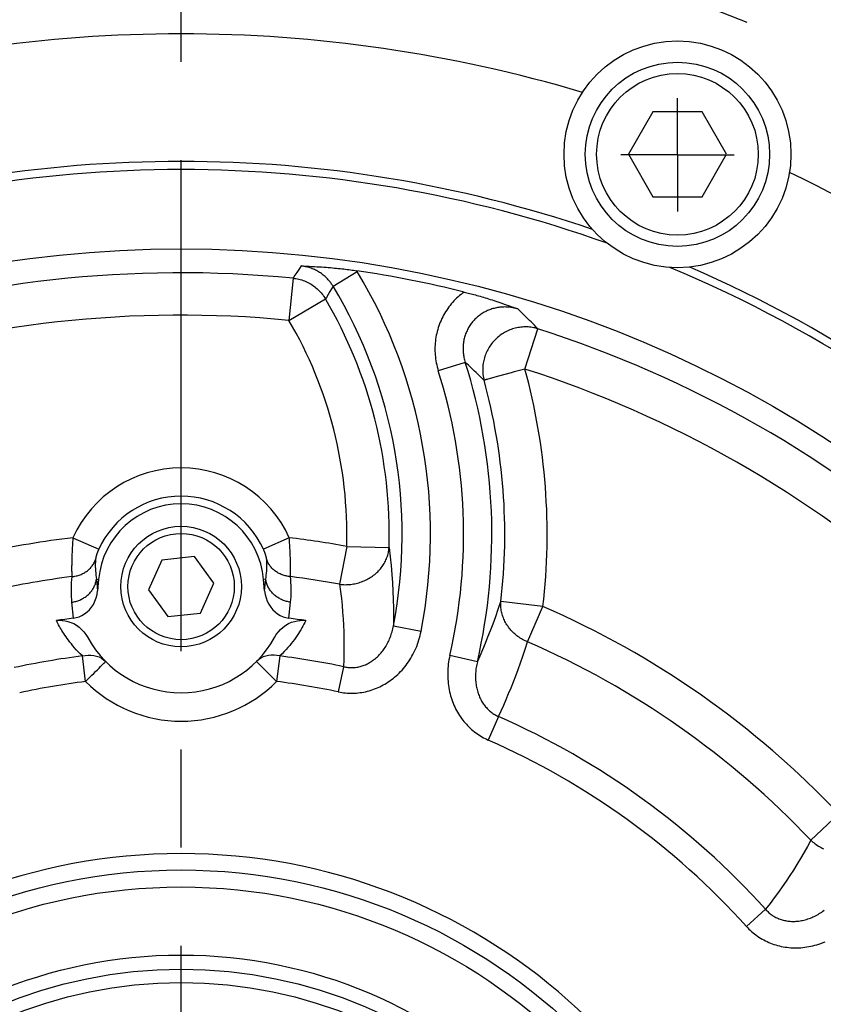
# Model space of a CAD drawing. Header units: millimetres. Extents: x 0 to 420, y 0 to 297.
# Tile 59 of 74: x 328 to 342, y 189 to 206. Entities that reach past the tile are written whole.
import ezdxf

# ---------------------------------------------------------------- set-up
doc = ezdxf.new("R2010")
doc.units = ezdxf.units.MM
doc.header["$LTSCALE"] = 23.1
doc.linetypes.add('CENTER', pattern=[0.6, 0.375, -0.075, 0.075, -0.075])
doc.layers.get('0').update_dxf_attribs({"linetype": 'CONTINUOUS'})
for name, color, linetype in [('AXIS', 7, 'CONTINUOUS'), ('COMPONENTS', 7, 'CONTINUOUS'), ('DIMENSION', 7, 'CONTINUOUS')]:
    doc.layers.add(name, color=color, linetype=linetype)
doc.styles.get("Standard").update_dxf_attribs({"font": 'arial.ttf'})
doc.styles.add('TEXTSTYLE_4', font='gdt')
doc.dimstyles.new('DIMSTYLE_1', dxfattribs={"dimtxt": 3, "dimasz": 3, "dimexe": 0.18, "dimexo": 0.0625, "dimgap": 0.09, "dimtad": 1, "dimlfac": 4, "dimdsep": 46, "dimtxsty": 'STANDARD', "dimblk": '_FILLED', "dimblk1": '_FILLED', "dimblk2": '_FILLED', "dimcen": 0.09, "dimadec": 0, "dimazin": 0, "dimtp": 0.5, "dimtm": 0.5, "dimtfac": 1, "dimtofl": 0, "dimtmove": 0, "dimatfit": 3, "dimldrblk": '_FILLED', "dimfxl": 1, "dimtolj": 1, "dimarcsym": 0})
doc.dimstyles.new('DIMSTYLE_5', dxfattribs={"dimtxt": 3, "dimasz": 3, "dimexe": 0.18, "dimexo": 0.0625, "dimgap": 0.09, "dimtad": 1, "dimtih": 1, "dimtoh": 1, "dimdec": 3, "dimlfac": 4, "dimdsep": 46, "dimtxsty": 'STANDARD', "dimblk": '_FILLED', "dimblk1": '_FILLED', "dimblk2": '_FILLED', "dimcen": 0.09, "dimadec": 0, "dimazin": 0, "dimtp": 0.2, "dimtm": 0.2, "dimtfac": 1, "dimtdec": 3, "dimtofl": 0, "dimtmove": 0, "dimatfit": 3, "dimldrblk": '_FILLED', "dimfxl": 1, "dimtolj": 1, "dimarcsym": 0})

# ---------------------------------------------------------------- blocks, each defined once
blk = doc.blocks.new('_FILLED')
at = {"color": 0, "linetype": 'BYBLOCK'}
blk.add_solid([(0, 0), (-1, 0.2), (-1, -0.2)], dxfattribs=at)
blk = doc.blocks.new('*D3')
at = {"layer": 'DIMENSION', "color": 2, "linetype": 'CONTINUOUS'}
for p, q in [((291.597, 197.648), (274.604, 197.648)), ((293.597, 197.648), (291.597, 197.648)), ((306.423, 192.001), (293.597, 197.648))]:
    blk.add_line(p, q, dxfattribs=at)
at = {"layer": 'DIMENSION', "color": 2, "linetype": 'CONTINUOUS', "xscale": 3, "yscale": 3, "zscale": 3, "rotation": 336.2388858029}
blk.add_blockref('_FILLED', (306.423, 192.001), dxfattribs=at)
at = {"layer": 'DIMENSION', "color": 2, "linetype": 'CONTINUOUS', "insert": (288.597, 201.398), "char_height": 3, "width": 10.99257, "attachment_point": 3, "line_spacing_factor": 0.9, "style": 'TEXTSTYLE_4'}
blk.add_mtext('{\\Fgdt;n}\\Farial.ttf;215', dxfattribs=at)
blk = doc.blocks.new('*D14')
at = {"layer": 'DIMENSION', "color": 2, "linetype": 'CONTINUOUS'}
for p, q in [((339.444, 235.871), (385.77, 235.871)), ((383.77, 235.871), (383.77, 193.022)), ((383.77, 150.172), (383.77, 193.022)), ((366.52, 150.172), (385.77, 150.172))]:
    blk.add_line(p, q, dxfattribs=at)
at = {"layer": 'DIMENSION', "color": 2, "linetype": 'CONTINUOUS', "xscale": 3, "yscale": 3, "zscale": 3}
for p, rotation in [((383.77, 235.871), 90), ((383.77, 150.172), 270)]:
    blk.add_blockref('_FILLED', p, dxfattribs=dict(at, rotation=rotation))
at = {"layer": 'DIMENSION', "color": 2, "linetype": 'CONTINUOUS', "insert": (380.02, 193.022), "char_height": 3, "width": 13.27138, "attachment_point": 2, "rotation": 90, "line_spacing_factor": 0.9}
blk.add_mtext('(342.8)', dxfattribs=at)

msp = doc.modelspace()

# ---------------------------------------------------------------- linework, layer by layer
at = {"layer": 'AXIS', "color": 2, "linetype": 'CENTER'}
for p, q in [((331.02018, 181.17239), (331.02018, 211.00127)), ((339.77018, 203.78876), (339.77018, 204.78878)), ((339.77018, 203.78876), (338.77015, 203.78876)), ((339.77018, 203.78876), (339.77018, 202.78873)), ((339.77018, 203.78876), (340.7702, 203.78876))]:
    msp.add_line(p, q, dxfattribs=at)
msp.add_circle((331.02018, 181.17239), 26.875, dxfattribs=at)
at = {"layer": 'COMPONENTS', "color": 7, "linetype": 'CONTINUOUS'}
for p, q in [((339.33716, 204.54739), (338.90415, 203.79739)), ((340.20319, 204.54739), (339.33716, 204.54739)), ((340.6362, 203.79739), (340.20319, 204.54739)), ((338.90415, 203.79739), (339.33716, 203.04739)), ((340.20319, 203.04739), (340.6362, 203.79739)), ((339.33716, 203.04739), (340.20319, 203.04739)), ((330.68082, 196.63948), (330.44599, 196.11204)), ((331.25501, 196.69983), (330.68082, 196.63948)), ((331.59436, 196.23274), (331.25501, 196.69983)), ((329.56636, 196.29958), (329.54869, 196.09761)), ((332.49167, 196.09761), (332.474, 196.29958)), ((330.44599, 196.11204), (330.78535, 195.64495)), ((331.35954, 195.7053), (331.59436, 196.23274)), ((330.78535, 195.64495), (331.35954, 195.7053))]:
    msp.add_line(p, q, dxfattribs=at)
at = {"layer": 'COMPONENTS', "color": 9, "linetype": 'CONTINUOUS'}
for p, q in [((333.02739, 201.66375), (332.99342, 201.61233)), ((333.05968, 201.71274), (333.02739, 201.66375)), ((333.10557, 201.78257), (333.05968, 201.71274)), ((333.13507, 201.82762), (333.10557, 201.78257)), ((333.69841, 201.47081), (334.1247, 201.72844)), ((334.1247, 201.72844), (334.11512, 201.74403)), ((332.99342, 201.61233), (332.92163, 200.86864)), ((333.69841, 201.47081), (333.64277, 201.37526)), ((332.92163, 200.86864), (333.56686, 201.24534)), ((337.08074, 200.00925), (337.30957, 200.72049)), ((336.02882, 200.1278), (335.55399, 199.97733)), ((336.83694, 199.94237), (336.61616, 199.8818)), ((336.89366, 199.95793), (336.83694, 199.94237)), ((337.08074, 200.00925), (336.89366, 199.95793)), ((336.4262, 199.82969), (336.41664, 199.82709)), ((336.61616, 199.8818), (336.4262, 199.82969)), ((329.11359, 197.03468), (329.56743, 196.82942)), ((332.92677, 197.03468), (332.47293, 196.82942)), ((333.93949, 196.87987), (333.81529, 196.21158)), ((333.93949, 196.87987), (334.68633, 196.85839)), ((329.5278, 196.30296), (329.54869, 196.09761)), ((329.5278, 196.30296), (329.56636, 196.29958)), ((332.51256, 196.30296), (332.474, 196.29958)), ((332.49167, 196.09761), (332.51256, 196.30296)), ((329.09048, 195.89706), (329.11954, 195.61389)), ((332.92082, 195.61389), (332.94988, 195.89706)), ((337.39922, 195.82008), (336.6571, 195.90656)), ((337.12782, 195.19689), (337.39922, 195.82008)), ((334.76235, 195.47971), (335.25129, 195.38461)), ((329.33598, 194.49784), (329.27916, 194.94742)), ((332.7612, 194.94742), (332.70437, 194.49784)), ((336.2429, 194.84677), (335.75745, 194.95831)), ((332.70437, 194.49784), (332.34981, 194.85038)), ((333.88486, 194.75827), (333.79136, 194.31487)), ((336.61673, 193.87913), (336.43408, 193.46442)), ((342.61457, 192.16407), (342.12128, 191.69642)), ((341.32333, 190.47979), (340.98707, 190.17602))]:
    msp.add_line(p, q, dxfattribs=at)
for points in [[(333.69841, 201.47081), (333.69039, 201.48384), (333.6821, 201.49673), (333.67353, 201.50946), (333.6648, 201.52187), (333.6558, 201.53413), (333.64619, 201.54666), (333.63585, 201.55956), (333.62484, 201.57268), (333.61306, 201.58606), (333.60037, 201.59977), (333.58685, 201.61366), (333.57271, 201.62744), (333.55795, 201.64106), (333.54256, 201.65451), (333.52678, 201.66756), (333.51069, 201.68013), (333.49422, 201.69228), (333.47744, 201.70396), (333.46037, 201.71515), (333.44301, 201.72587), (333.42536, 201.7361), (333.40744, 201.74585), (333.38926, 201.75509), (333.37083, 201.76384), (333.35215, 201.77208), (333.33326, 201.7798), (333.31415, 201.787), (333.29484, 201.79368), (333.27535, 201.79983), (333.25569, 201.80544), (333.23588, 201.81051), (333.21593, 201.81503), (333.19586, 201.81901), (333.17569, 201.82244), (333.15542, 201.82531), (333.13507, 201.82762)], [(332.99342, 201.61233), (333.01947, 201.60925), (333.0453, 201.60528), (333.07094, 201.60043), (333.09643, 201.59468), (333.12176, 201.58803), (333.14682, 201.58052), (333.17158, 201.57214), (333.19608, 201.56289), (333.22023, 201.55281), (333.244, 201.5419), (333.2674, 201.53016), (333.29037, 201.51761), (333.31288, 201.50429), (333.33493, 201.49017), (333.35647, 201.47531), (333.37748, 201.45971), (333.39794, 201.44338), (333.41782, 201.42636), (333.43709, 201.40866), (333.45573, 201.3903), (333.47373, 201.3713), (333.49105, 201.3517), (333.50767, 201.3315), (333.52359, 201.31074), (333.53878, 201.28944), (333.55321, 201.26763), (333.56686, 201.24534)], [(333.64277, 201.37526), (333.58282, 201.27259), (333.56686, 201.24534)], [(336.00962, 201.36834), (335.98199, 201.34796), (335.95497, 201.32686), (335.92858, 201.30502), (335.9028, 201.28245), (335.87763, 201.25914), (335.85314, 201.23516), (335.82933, 201.21051), (335.80619, 201.18518), (335.78378, 201.15922), (335.7621, 201.13265), (335.74115, 201.10545), (335.72097, 201.07768), (335.70157, 201.04935), (335.68294, 201.02046), (335.66512, 200.99105), (335.64812, 200.96114), (335.63194, 200.93073), (335.61662, 200.89988), (335.60215, 200.86858), (335.58854, 200.83686), (335.57582, 200.80476), (335.564, 200.77231), (335.55307, 200.73949), (335.54305, 200.70638), (335.53396, 200.67297), (335.52578, 200.63927), (335.51854, 200.60533), (335.51224, 200.57116), (335.50688, 200.53674), (335.50248, 200.50217), (335.49904, 200.46743), (335.49656, 200.43252), (335.49505, 200.39755), (335.49452, 200.3625), (335.49497, 200.32738), (335.49638, 200.29233), (335.49876, 200.25743), (335.5021, 200.2226), (335.50645, 200.18771), (335.51179, 200.15271), (335.51813, 200.11765), (335.52552, 200.08257), (335.53396, 200.04751), (335.54345, 200.01243), (335.55399, 199.97733)], [(336.95461, 201.06947), (336.93416, 201.07547), (336.91356, 201.08092), (336.89281, 201.08581), (336.87192, 201.09013), (336.85091, 201.09389), (336.82983, 201.09707), (336.80868, 201.09966), (336.78748, 201.10167), (336.76627, 201.1031), (336.74507, 201.10394), (336.72388, 201.10419), (336.70274, 201.10385), (336.68167, 201.10293), (336.66068, 201.10143), (336.63977, 201.09936), (336.61898, 201.0967), (336.59831, 201.09348), (336.57776, 201.08969), (336.55736, 201.08533), (336.53712, 201.08041), (336.51705, 201.07493), (336.49716, 201.0689), (336.47747, 201.06232), (336.45799, 201.0552), (336.43875, 201.04753), (336.41975, 201.03934), (336.40101, 201.03063), (336.38255, 201.02139), (336.36437, 201.01165), (336.34649, 201.00141), (336.32892, 200.99067), (336.31167, 200.97944), (336.29476, 200.96774), (336.2782, 200.95557), (336.26199, 200.94293), (336.24616, 200.92984), (336.2307, 200.91631), (336.21564, 200.90235), (336.20099, 200.88796), (336.18674, 200.87316), (336.17293, 200.85796), (336.15955, 200.84236), (336.14661, 200.82639), (336.13413, 200.81005), (336.12211, 200.79335), (336.11056, 200.7763), (336.0995, 200.75891), (336.08892, 200.7412), (336.07884, 200.72318), (336.06927, 200.70487), (336.06021, 200.68627), (336.05168, 200.6674), (336.04367, 200.64827), (336.0362, 200.62891), (336.02927, 200.60932), (336.02289, 200.58952), (336.01706, 200.56952), (336.01179, 200.54933), (336.00709, 200.52898), (336.00294, 200.50846), (335.99937, 200.4878), (335.99637, 200.467), (335.99395, 200.44608), (335.99211, 200.42505), (335.99086, 200.40393), (335.99019, 200.38275), (335.99012, 200.36152), (335.99063, 200.34026), (335.99174, 200.31901), (335.99343, 200.29785), (335.9957, 200.27674), (335.99856, 200.25557), (336.00204, 200.23433), (336.00613, 200.21307), (336.01084, 200.19177), (336.01619, 200.17043), (336.02218, 200.1491), (336.02882, 200.12779)], [(337.30957, 200.72049), (337.27939, 200.75099), (337.24946, 200.78108), (337.21979, 200.81075), (337.19047, 200.83992), (337.16143, 200.86868), (337.13238, 200.89731), (337.10335, 200.92577), (337.07432, 200.9541), (337.04497, 200.9826), (337.01518, 201.01138), (336.98506, 201.04034), (336.95461, 201.06947)], [(337.30957, 200.72049), (337.28539, 200.72745), (337.26103, 200.73356), (337.2365, 200.73884), (337.21176, 200.74328), (337.18684, 200.74689), (337.16182, 200.74964), (337.13671, 200.75155), (337.11152, 200.7526), (337.0863, 200.7528), (337.06108, 200.75214), (337.03588, 200.75063), (337.01072, 200.74826), (336.98565, 200.74505), (336.96069, 200.74099), (336.93587, 200.73609), (336.91121, 200.73036), (336.88675, 200.72379), (336.86251, 200.71641), (336.83852, 200.70821), (336.81482, 200.69921), (336.79141, 200.68942), (336.76834, 200.67884), (336.74563, 200.6675), (336.7233, 200.6554), (336.70138, 200.64255), (336.6799, 200.62898), (336.65888, 200.6147), (336.63834, 200.59972), (336.61832, 200.58406), (336.59883, 200.56774), (336.57988, 200.55078), (336.56152, 200.5332), (336.54375, 200.51501), (336.5266, 200.49624), (336.51009, 200.47692), (336.49422, 200.45706), (336.47904, 200.43668), (336.46455, 200.41581), (336.45076, 200.39447), (336.4377, 200.37269), (336.42538, 200.3505), (336.41381, 200.32791), (336.403, 200.30495), (336.39298, 200.28166), (336.38375, 200.25805), (336.37531, 200.23415), (336.3677, 200.21), (336.36089, 200.18561), (336.35492, 200.16103), (336.34978, 200.13627), (336.34548, 200.11136), (336.34202, 200.08634), (336.33942, 200.06123), (336.33766, 200.03605), (336.33676, 200.01085), (336.33672, 199.98564), (336.33752, 199.96047), (336.33919, 199.93534), (336.3417, 199.91031), (336.34507, 199.88538), (336.34928, 199.8606), (336.35433, 199.83599), (336.36022, 199.81158)], [(336.36022, 199.81158), (336.33201, 199.83926), (336.30405, 199.86656), (336.27633, 199.89346), (336.24896, 199.91991), (336.22183, 199.94599), (336.19471, 199.97193), (336.16761, 199.99771), (336.14052, 200.02337), (336.11312, 200.04918), (336.08533, 200.07524), (336.05722, 200.10144), (336.02882, 200.12779)], [(336.37946, 199.81685), (336.37415, 199.81542), (336.36957, 199.81415), (336.36573, 199.81305), (336.36262, 199.81218), (336.36022, 199.81158)], [(336.41664, 199.82709), (336.39965, 199.82238), (336.39221, 199.82037), (336.37946, 199.81685)], [(329.11359, 197.03468), (329.11169, 197.01044), (329.10989, 196.98625), (329.10817, 196.96214), (329.10654, 196.93812), (329.10499, 196.91422), (329.10353, 196.89047), (329.10215, 196.86687), (329.10086, 196.84346), (329.09965, 196.82026), (329.09853, 196.7973), (329.09748, 196.7746), (329.09653, 196.75218), (329.09565, 196.73007), (329.09485, 196.70829), (329.09413, 196.68684), (329.09348, 196.66576), (329.09291, 196.64507), (329.09241, 196.62477), (329.09199, 196.60489), (329.09162, 196.58545), (329.09133, 196.56646), (329.0911, 196.54795), (329.09093, 196.52993), (329.09082, 196.51242), (329.09077, 196.49543), (329.09077, 196.47898), (329.09083, 196.46309), (329.09093, 196.44776), (329.09109, 196.43302), (329.09129, 196.41888), (329.09153, 196.40535), (329.09181, 196.39244), (329.09214, 196.38017), (329.0925, 196.36854), (329.09289, 196.35757), (329.09332, 196.34727)], [(332.94704, 196.34727), (332.94746, 196.35757), (332.94786, 196.36854), (332.94822, 196.38017), (332.94854, 196.39244), (332.94882, 196.40535), (332.94907, 196.41888), (332.94927, 196.43302), (332.94942, 196.44776), (332.94953, 196.46308), (332.94958, 196.47898), (332.94958, 196.49543), (332.94953, 196.51241), (332.94942, 196.52993), (332.94925, 196.54795), (332.94902, 196.56646), (332.94873, 196.58544), (332.94837, 196.60488), (332.94794, 196.62476), (332.94744, 196.64506), (332.94687, 196.66576), (332.94623, 196.68684), (332.94551, 196.70828), (332.94471, 196.73007), (332.94383, 196.75218), (332.94287, 196.77459), (332.94183, 196.79729), (332.94071, 196.82025), (332.9395, 196.84344), (332.9382, 196.86685), (332.93683, 196.89045), (332.93537, 196.9142), (332.93382, 196.9381), (332.93218, 196.96212), (332.93047, 196.98624), (332.92866, 197.01043), (332.92677, 197.03468)], [(329.56743, 196.82942), (329.56454, 196.82297), (329.56172, 196.81654), (329.55897, 196.81014), (329.55628, 196.80375), (329.55367, 196.7974), (329.55112, 196.79109), (329.54865, 196.78482), (329.54625, 196.7786), (329.54394, 196.77244), (329.54169, 196.76635), (329.53953, 196.76032), (329.53745, 196.75437), (329.53544, 196.74851), (329.53352, 196.74273), (329.53168, 196.73704), (329.52992, 196.73146), (329.52824, 196.72597), (329.52664, 196.72059), (329.52512, 196.71533), (329.52369, 196.71018), (329.52233, 196.70516), (329.52106, 196.70026), (329.51986, 196.69549), (329.51875, 196.69086), (329.51771, 196.68637), (329.51675, 196.68202), (329.51587, 196.67783), (329.51507, 196.67378), (329.51435, 196.66989), (329.5137, 196.66615), (329.51312, 196.66259), (329.51262, 196.65918), (329.5122, 196.65594), (329.51185, 196.65288), (329.51157, 196.64999), (329.51136, 196.64728)], [(332.529, 196.64728), (332.52879, 196.64999), (332.52851, 196.65288), (332.52815, 196.65594), (332.52773, 196.65918), (332.52723, 196.66258), (332.52666, 196.66615), (332.52601, 196.66989), (332.52528, 196.67378), (332.52448, 196.67783), (332.5236, 196.68202), (332.52264, 196.68637), (332.52161, 196.69086), (332.52049, 196.69549), (332.5193, 196.70026), (332.51802, 196.70516), (332.51667, 196.71018), (332.51523, 196.71533), (332.51371, 196.72059), (332.51212, 196.72597), (332.51044, 196.73145), (332.50868, 196.73704), (332.50683, 196.74272), (332.50491, 196.7485), (332.50291, 196.75437), (332.50083, 196.76031), (332.49866, 196.76634), (332.49642, 196.77244), (332.4941, 196.77859), (332.4917, 196.78481), (332.48923, 196.79108), (332.48669, 196.79739), (332.48407, 196.80375), (332.48139, 196.81013), (332.47864, 196.81654), (332.47582, 196.82297), (332.47293, 196.82942)], [(333.81529, 196.21158), (333.83959, 196.20897), (333.86397, 196.20709), (333.88842, 196.20592), (333.91294, 196.20548), (333.9375, 196.20577), (333.96205, 196.20679), (333.98658, 196.20853), (334.01106, 196.21099), (334.03546, 196.21417), (334.05976, 196.21807), (334.08393, 196.22269), (334.10794, 196.228), (334.13177, 196.23402), (334.1554, 196.24075), (334.17879, 196.24815), (334.20193, 196.25623), (334.22478, 196.26499), (334.24733, 196.27441), (334.26954, 196.28448), (334.2914, 196.29519), (334.31288, 196.30653), (334.33396, 196.31849), (334.35461, 196.33106), (334.37481, 196.34421), (334.39455, 196.35794), (334.4138, 196.37223), (334.43254, 196.38707), (334.45074, 196.40244), (334.4684, 196.41832), (334.48548, 196.4347), (334.50198, 196.45156), (334.51787, 196.46889), (334.53314, 196.48665), (334.54777, 196.50484), (334.56175, 196.52343), (334.57505, 196.5424), (334.58768, 196.56174), (334.5996, 196.58142), (334.61081, 196.60142), (334.6213, 196.62172), (334.63105, 196.6423), (334.64007, 196.66314), (334.64832, 196.68421), (334.65582, 196.70549), (334.66254, 196.72695), (334.66848, 196.74858), (334.67364, 196.77036), (334.67801, 196.79225), (334.68159, 196.81423), (334.68436, 196.83629), (334.68633, 196.85839)], [(334.68633, 196.85839), (334.70633, 196.69872), (334.72307, 196.54171), (334.73674, 196.38746), (334.74739, 196.2377), (334.75538, 196.0909), (334.76097, 195.94218), (334.7641, 195.78989), (334.76459, 195.63573), (334.76235, 195.47971)], [(329.09332, 196.34727), (329.11218, 196.34913), (329.13094, 196.35165), (329.14955, 196.35481), (329.16801, 196.35861), (329.18627, 196.36305), (329.20431, 196.36812), (329.22211, 196.37381), (329.23963, 196.38012), (329.25687, 196.38703), (329.27378, 196.39454), (329.29034, 196.40263), (329.30654, 196.4113), (329.32235, 196.42052), (329.33773, 196.43029), (329.35269, 196.4406), (329.36718, 196.45142), (329.38119, 196.46275), (329.39469, 196.47456), (329.40768, 196.48684), (329.42013, 196.49957), (329.43202, 196.51273), (329.44333, 196.5263), (329.45406, 196.54027), (329.46417, 196.55461), (329.47367, 196.5693), (329.48252, 196.58432), (329.49073, 196.59965), (329.49828, 196.61527), (329.50516, 196.63115), (329.51136, 196.64728)], [(329.51136, 196.64728), (329.50918, 196.60589), (329.50814, 196.56526), (329.50817, 196.52541), (329.50923, 196.48638), (329.51124, 196.44815), (329.51415, 196.4107), (329.51791, 196.374), (329.52248, 196.33808), (329.52779, 196.30296)], [(332.51256, 196.30296), (332.51791, 196.3383), (332.52249, 196.37438), (332.52625, 196.41119), (332.52915, 196.44871), (332.53115, 196.48693), (332.53219, 196.52591), (332.53221, 196.56565), (332.53116, 196.60611), (332.529, 196.64728)], [(332.94704, 196.34727), (332.92817, 196.34913), (332.90942, 196.35165), (332.8908, 196.35481), (332.87235, 196.35861), (332.85409, 196.36305), (332.83605, 196.36812), (332.81825, 196.37381), (332.80072, 196.38012), (332.78349, 196.38703), (332.76658, 196.39454), (332.75001, 196.40263), (332.73381, 196.4113), (332.71801, 196.42052), (332.70262, 196.43029), (332.68767, 196.4406), (332.67318, 196.45142), (332.65917, 196.46275), (332.64566, 196.47456), (332.63267, 196.48684), (332.62023, 196.49957), (332.60834, 196.51273), (332.59702, 196.5263), (332.5863, 196.54027), (332.57618, 196.55461), (332.56669, 196.5693), (332.55783, 196.58432), (332.54962, 196.59965), (332.54207, 196.61527), (332.53519, 196.63115), (332.529, 196.64728)], [(329.09332, 196.34727), (329.08792, 196.2937), (329.08387, 196.24102), (329.08115, 196.18923), (329.07979, 196.13834), (329.07973, 196.08833), (329.08079, 196.0392), (329.08292, 195.99094), (329.08615, 195.94356), (329.09048, 195.89706)], [(329.09048, 195.89706), (329.10885, 195.89968), (329.12713, 195.90293), (329.14526, 195.90678), (329.16325, 195.91124), (329.18105, 195.9163), (329.19864, 195.92196), (329.21601, 195.92819), (329.23312, 195.93501), (329.24995, 195.94239), (329.26648, 195.95033), (329.28269, 195.95882), (329.29855, 195.96784), (329.31404, 195.97738), (329.32914, 195.98743), (329.34384, 195.99798), (329.3581, 196.00901), (329.37191, 196.0205), (329.38525, 196.03244), (329.39811, 196.04481), (329.41046, 196.0576), (329.42229, 196.07079), (329.43358, 196.08436), (329.44431, 196.09829), (329.45447, 196.11256), (329.46406, 196.12716), (329.47304, 196.14205), (329.48142, 196.15723), (329.48917, 196.17267), (329.4963, 196.18835), (329.50278, 196.20425), (329.50862, 196.22034), (329.5138, 196.23661), (329.51831, 196.25302), (329.52215, 196.26957), (329.52531, 196.28622), (329.5278, 196.30296)], [(332.94988, 195.89706), (332.9315, 195.89968), (332.91323, 195.90293), (332.89509, 195.90678), (332.87711, 195.91124), (332.85931, 195.9163), (332.84171, 195.92196), (332.82435, 195.92819), (332.80724, 195.93501), (332.7904, 195.94239), (332.77387, 195.95033), (332.75767, 195.95882), (332.74181, 195.96784), (332.72631, 195.97738), (332.71121, 195.98743), (332.69652, 195.99798), (332.68225, 196.00901), (332.66844, 196.0205), (332.6551, 196.03244), (332.64224, 196.04481), (332.62989, 196.0576), (332.61807, 196.07079), (332.60678, 196.08436), (332.59605, 196.09829), (332.58588, 196.11256), (332.5763, 196.12716), (332.56731, 196.14205), (332.55894, 196.15723), (332.55118, 196.17267), (332.54405, 196.18835), (332.53757, 196.20425), (332.53174, 196.22034), (332.52656, 196.23661), (332.52205, 196.25302), (332.51821, 196.26957), (332.51504, 196.28622), (332.51256, 196.30296)], [(332.94988, 195.89706), (332.95421, 195.94385), (332.95745, 195.99145), (332.95958, 196.03985), (332.96063, 196.08905), (332.96055, 196.13906), (332.95918, 196.18989), (332.95645, 196.24153), (332.95241, 196.29399), (332.94704, 196.34727)], [(333.81529, 196.21158), (333.8314, 196.08634), (333.84544, 195.96299), (333.85747, 195.84153), (333.86747, 195.72267), (333.87556, 195.60572), (333.88196, 195.48853), (333.88678, 195.37109), (333.88995, 195.25344), (333.89135, 195.13352), (333.89094, 195.01069), (333.88877, 194.8856), (333.88485, 194.75828)], [(336.2429, 194.84677), (336.29037, 194.95234), (336.33747, 195.06035), (336.38411, 195.17082), (336.42995, 195.28307), (336.47523, 195.39783), (336.52066, 195.51726), (336.56636, 195.64217), (336.6119, 195.77192), (336.6571, 195.90656)], [(337.12782, 195.19689), (337.10543, 195.20652), (337.08339, 195.21678), (337.06171, 195.22767), (337.04036, 195.2392), (337.01937, 195.25134), (336.99879, 195.26408), (336.97865, 195.2774), (336.95893, 195.29131), (336.93968, 195.30577), (336.92093, 195.32076), (336.90266, 195.3363), (336.88493, 195.35233), (336.86775, 195.36886), (336.85112, 195.38588), (336.83507, 195.40334), (336.81962, 195.42124), (336.80477, 195.43958), (336.79056, 195.4583), (336.77698, 195.47741), (336.76407, 195.49689), (336.75182, 195.5167), (336.74026, 195.53683), (336.72939, 195.55727), (336.71923, 195.57798), (336.70979, 195.59894), (336.70108, 195.62014), (336.6931, 195.64155), (336.68586, 195.66315), (336.67938, 195.68492), (336.67366, 195.70682), (336.66871, 195.72885), (336.66453, 195.75097), (336.66112, 195.77317), (336.65849, 195.79541), (336.65664, 195.81768), (336.65558, 195.83996), (336.6553, 195.8622), (336.6558, 195.88441), (336.6571, 195.90656)], [(329.27916, 194.94742), (329.24175, 194.98502), (329.20636, 195.02177), (329.17301, 195.05768), (329.14186, 195.0928), (329.1128, 195.12712), (329.08539, 195.16058), (329.05958, 195.19323), (329.03546, 195.22503), (329.01276, 195.2559), (328.99146, 195.2858), (328.97161, 195.31478), (328.95293, 195.34279), (328.93552, 195.36967), (328.9193, 195.3956), (328.9038, 195.42107), (328.88901, 195.446), (328.87494, 195.47047), (328.86115, 195.49518), (328.84747, 195.52036), (328.83406, 195.54578), (328.82093, 195.57145)], [(333.21942, 195.57145), (333.20292, 195.53921), (333.18565, 195.50686), (333.16762, 195.4744), (333.14892, 195.44191), (333.12948, 195.4093), (333.10899, 195.37631), (333.08742, 195.34282), (333.06483, 195.30894), (333.04108, 195.27475), (333.01624, 195.24033), (332.99027, 195.20558), (332.96283, 195.17043), (332.93405, 195.13491), (332.90382, 195.09895), (332.87147, 195.06227), (332.83678, 195.02475), (332.80002, 194.98648), (332.7612, 194.94742)], [(333.88485, 194.75828), (333.90354, 194.75423), (333.92238, 194.75076), (333.94137, 194.74788), (333.96049, 194.7456), (333.97973, 194.74392), (333.99905, 194.74285), (334.01846, 194.74241), (334.03792, 194.74259), (334.05741, 194.74339), (334.07692, 194.74483), (334.09642, 194.7469), (334.11589, 194.74959), (334.13531, 194.75292), (334.15466, 194.75687), (334.17394, 194.76145), (334.19312, 194.76664), (334.21219, 194.77246), (334.23118, 194.77889), (334.25006, 194.78595), (334.26882, 194.79364), (334.28748, 194.80195), (334.30602, 194.81089), (334.32442, 194.82046), (334.34267, 194.83066), (334.36077, 194.84149), (334.37868, 194.85295), (334.39639, 194.86503), (334.41389, 194.87772), (334.43117, 194.89103), (334.4482, 194.90494), (334.46497, 194.91946), (334.48148, 194.93458), (334.4977, 194.9503), (334.51362, 194.96661), (334.52923, 194.98351), (334.54452, 195.00098), (334.55946, 195.01903), (334.57404, 195.03764), (334.58824, 195.0568), (334.60205, 195.07651), (334.61545, 195.09674), (334.62843, 195.11749), (334.64096, 195.13874), (334.65305, 195.16049), (334.66466, 195.1827), (334.67578, 195.20538), (334.68641, 195.2285), (334.69653, 195.25205), (334.70612, 195.276), (334.71517, 195.30036), (334.72366, 195.32507), (334.73159, 195.35012), (334.73895, 195.37551), (334.74571, 195.40118), (334.75187, 195.42711), (334.75742, 195.45329), (334.76235, 195.47971)], [(333.79136, 194.31487), (333.82253, 194.30873), (333.85393, 194.30348), (333.88554, 194.29911), (333.91741, 194.29561), (333.9495, 194.293), (333.98171, 194.2913), (334.01404, 194.29053), (334.04649, 194.29068), (334.07896, 194.29176), (334.11145, 194.29379), (334.14396, 194.29675), (334.17639, 194.30064), (334.20872, 194.30548), (334.24097, 194.31125), (334.27307, 194.31794), (334.30499, 194.32556), (334.33676, 194.3341), (334.36836, 194.34357), (334.39978, 194.35397), (334.43103, 194.36529), (334.46207, 194.37756), (334.49292, 194.39076), (334.52355, 194.40491), (334.55391, 194.41999), (334.584, 194.43601), (334.61381, 194.45297), (334.64326, 194.47085), (334.67236, 194.48965), (334.7011, 194.50938), (334.72941, 194.53), (334.75729, 194.55153), (334.78475, 194.57397), (334.81171, 194.59729), (334.83816, 194.6215), (334.86413, 194.64659), (334.88951, 194.67254), (334.91433, 194.69934), (334.93857, 194.727), (334.96216, 194.75546), (334.98509, 194.78474), (335.00737, 194.81483), (335.02892, 194.84567), (335.04974, 194.87726), (335.06982, 194.90961), (335.0891, 194.94264), (335.10757, 194.97637), (335.12523, 195.01078), (335.14202, 195.0458), (335.15793, 195.08144), (335.17297, 195.11768), (335.18707, 195.15445), (335.20022, 195.19173), (335.21244, 195.22952), (335.22366, 195.26772), (335.23386, 195.30628), (335.24307, 195.34524), (335.25129, 195.38461)], [(336.61673, 193.87913), (336.66204, 193.97879), (336.70666, 194.07941), (336.75054, 194.18101), (336.79348, 194.28303), (336.83564, 194.38604), (336.87764, 194.49173), (336.91957, 194.60028), (336.96127, 194.71153), (337.00296, 194.82669), (337.04469, 194.94615), (337.08632, 195.06955), (337.12782, 195.19689)], [(329.27916, 194.94742), (329.33103, 194.95852), (329.38184, 194.96381), (329.43154, 194.96358), (329.48071, 194.95782), (329.52866, 194.94651), (329.57373, 194.93004), (329.61554, 194.90869), (329.65456, 194.88219), (329.69055, 194.85038)], [(332.7612, 194.94742), (332.70933, 194.95852), (332.65851, 194.96381), (332.60881, 194.96358), (332.55964, 194.95782), (332.51169, 194.94651), (332.46662, 194.93004), (332.42482, 194.90869), (332.3858, 194.88219), (332.34981, 194.85038)], [(335.75745, 194.95831), (335.74917, 194.91995), (335.74191, 194.88155), (335.73566, 194.8431), (335.73044, 194.80457), (335.72624, 194.766), (335.72305, 194.72751), (335.72089, 194.6891), (335.71975, 194.65078), (335.7196, 194.61265), (335.72046, 194.57471), (335.72232, 194.53696), (335.72515, 194.49952), (335.72895, 194.46237), (335.73372, 194.42552), (335.73942, 194.38905), (335.74605, 194.35296), (335.7536, 194.31725), (335.76204, 194.282), (335.77137, 194.2472), (335.78158, 194.21286), (335.79262, 194.17903), (335.8045, 194.14572), (335.81721, 194.11292), (335.8307, 194.08069), (335.84498, 194.04902), (335.86005, 194.01791), (335.87584, 193.98743), (335.89236, 193.95757), (335.90961, 193.92832), (335.92753, 193.89975), (335.9461, 193.87184), (335.96535, 193.84461), (335.98521, 193.81806), (336.00569, 193.7922), (336.02679, 193.76703), (336.04848, 193.74254), (336.07077, 193.71875), (336.09365, 193.69564), (336.11709, 193.67324), (336.14108, 193.65156), (336.16564, 193.6306), (336.19067, 193.61039), (336.21618, 193.59096), (336.24217, 193.57229), (336.26856, 193.55443), (336.29533, 193.53737), (336.3225, 193.52112), (336.34997, 193.5057), (336.3777, 193.49111), (336.40574, 193.47735), (336.43408, 193.46442)], [(329.33598, 194.49784), (329.37212, 194.5351), (329.40891, 194.57143), (329.44543, 194.60666), (329.48029, 194.64098), (329.51307, 194.67407), (329.54433, 194.705), (329.57334, 194.73362), (329.59934, 194.75991), (329.64317, 194.80312)], [(329.64317, 194.80312), (329.65975, 194.82008), (329.67322, 194.83315), (329.68336, 194.8422), (329.68927, 194.84783), (329.69055, 194.85038)], [(336.2429, 194.84677), (336.2368, 194.82121), (336.23132, 194.79561), (336.22646, 194.77001), (336.22223, 194.7444), (336.21861, 194.71881), (336.21563, 194.69328), (336.21327, 194.66784), (336.21153, 194.6425), (336.21041, 194.6173), (336.20991, 194.59226), (336.21002, 194.56738), (336.21074, 194.54272), (336.21206, 194.51829), (336.21397, 194.49409), (336.21647, 194.47015), (336.21955, 194.4465), (336.2232, 194.42314), (336.22741, 194.40009), (336.23217, 194.37737), (336.23748, 194.35499), (336.24332, 194.33296), (336.24969, 194.31129), (336.25657, 194.29), (336.26396, 194.26909), (336.27184, 194.24858), (336.28021, 194.22847), (336.28905, 194.20879), (336.29836, 194.18953), (336.30812, 194.17071), (336.31831, 194.15235), (336.32893, 194.13445), (336.33996, 194.11702), (336.35141, 194.10004), (336.36325, 194.08355), (336.37548, 194.06753), (336.3881, 194.05197), (336.4011, 194.03689), (336.41448, 194.02228), (336.42823, 194.00815), (336.44234, 193.99451), (336.4568, 193.98136), (336.47158, 193.96873), (336.48668, 193.95661), (336.50209, 193.94501), (336.51777, 193.93396), (336.5337, 193.92344), (336.54989, 193.91348), (336.5663, 193.90406), (336.58292, 193.89519), (336.59973, 193.88688), (336.61673, 193.87913)], [(342.12128, 191.69642), (342.06073, 191.58568), (341.99961, 191.47767), (341.93796, 191.37236), (341.8762, 191.27034), (341.814, 191.17096), (341.75031, 191.0724), (341.6852, 190.97458), (341.61863, 190.87756), (341.54928, 190.77972), (341.47672, 190.68055), (341.4014, 190.58058), (341.32333, 190.47979)], [(342.12128, 191.69642), (342.13941, 191.68003), (342.15803, 191.66417), (342.17712, 191.64886), (342.1967, 191.63409), (342.21674, 191.61989), (342.2372, 191.60628), (342.25806, 191.59327), (342.27932, 191.58088), (342.30093, 191.56911), (342.32288, 191.55798), (342.34515, 191.54751)], [(341.32333, 190.47979), (341.33607, 190.46553), (341.34928, 190.45165), (341.36294, 190.43816), (341.37707, 190.42507), (341.39165, 190.41241), (341.40666, 190.40019), (341.42209, 190.38842), (341.43794, 190.37712), (341.45419, 190.36632), (341.47081, 190.35602), (341.48781, 190.34622), (341.50514, 190.33696), (341.52281, 190.32824), (341.54079, 190.32006), (341.55907, 190.31243), (341.57764, 190.30536), (341.59649, 190.29886), (341.61563, 190.29291), (341.63506, 190.28752), (341.65475, 190.2827), (341.67473, 190.27846), (341.69499, 190.2748), (341.7155, 190.27173), (341.73627, 190.26925), (341.75727, 190.26738), (341.77849, 190.26612), (341.79992, 190.26548), (341.82154, 190.26546), (341.84334, 190.26607), (341.8653, 190.26732), (341.8874, 190.2692), (341.90964, 190.27174), (341.932, 190.27492), (341.95447, 190.27875), (341.97704, 190.28325), (341.99967, 190.2884), (342.02236, 190.29422), (342.0451, 190.30071), (342.06785, 190.30786), (342.09061, 190.31569), (342.11334, 190.32418), (342.13604, 190.33334), (342.15867, 190.34316), (342.18123, 190.35365), (342.20368, 190.3648), (342.22601, 190.3766), (342.2482, 190.38907), (342.27022, 190.40217), (342.29206, 190.41591), (342.3137, 190.43029), (342.33509, 190.44529), (342.35624, 190.4609)], [(340.98707, 190.17602), (341.00868, 190.15273), (341.03099, 190.13003), (341.054, 190.10791), (341.07772, 190.08635), (341.10215, 190.06537), (341.12721, 190.04507), (341.15291, 190.02544), (341.17925, 190.00649), (341.20616, 189.98828), (341.23363, 189.97082), (341.26168, 189.9541), (341.2902, 189.9382), (341.3192, 189.9231), (341.34868, 189.90881), (341.37858, 189.89536), (341.40889, 189.88276), (341.43961, 189.87099), (341.47074, 189.86008), (341.50227, 189.85002), (341.53421, 189.84082), (341.56653, 189.8325), (341.59925, 189.82505), (341.63235, 189.81849), (341.66577, 189.81285), (341.69953, 189.80813), (341.73362, 189.80432), (341.76795, 189.80147), (341.80254, 189.79958), (341.83739, 189.79865), (341.87242, 189.79869), (341.90763, 189.79972), (341.94303, 189.80174), (341.97855, 189.80476), (342.01418, 189.80879), (342.04993, 189.81383), (342.08572, 189.8199), (342.12155, 189.827), (342.15742, 189.83512), (342.19324, 189.84429), (342.229, 189.8545), (342.26471, 189.86574), (342.30027, 189.87802), (342.33568, 189.89135), (342.37094, 189.90571)]]:
    msp.add_lwpolyline(points, dxfattribs=at)
at = {"layer": 'COMPONENTS', "color": 7, "linetype": 'CONTINUOUS'}
for points in [[(333.13507, 201.82762), (333.18453, 201.82596), (333.23284, 201.82413), (333.28, 201.82215), (333.32605, 201.82003), (333.37095, 201.81776), (333.41458, 201.81536), (333.45684, 201.81283), (333.49784, 201.81018), (333.53784, 201.8074), (333.57691, 201.8045), (333.61498, 201.80149), (333.65206, 201.79838), (333.68811, 201.7952), (333.72317, 201.79193), (333.75736, 201.78859), (333.79065, 201.7852), (333.82307, 201.78174), (333.85484, 201.77822), (333.88602, 201.77463), (333.91656, 201.77098), (333.94654, 201.76728), (333.97599, 201.76351), (334.00489, 201.7597), (334.03325, 201.75584), (334.06108, 201.75194), (334.08837, 201.74801), (334.11512, 201.74403)], [(336.00962, 201.36834), (336.03318, 201.36248), (336.05714, 201.35642), (336.08151, 201.35017), (336.10629, 201.34371), (336.13147, 201.33706), (336.15705, 201.33019), (336.18301, 201.32312), (336.20938, 201.31584), (336.23623, 201.30831), (336.26357, 201.30053), (336.2914, 201.2925), (336.3198, 201.28419), (336.34875, 201.27559), (336.37827, 201.2667), (336.40843, 201.25748), (336.43921, 201.24793), (336.47063, 201.23804), (336.50285, 201.22776), (336.53588, 201.21706), (336.56969, 201.20595), (336.60441, 201.19438), (336.64008, 201.18232), (336.67664, 201.16979), (336.71399, 201.15681), (336.75206, 201.1434), (336.79092, 201.12954), (336.8306, 201.11522), (336.87112, 201.10044), (336.91245, 201.08519), (336.95461, 201.06947)], [(329.11954, 195.61389), (329.17222, 195.62393), (329.22278, 195.6399), (329.27122, 195.66181), (329.31811, 195.68985), (329.36288, 195.72382), (329.40379, 195.76318), (329.44089, 195.80822), (329.47413, 195.85864), (329.50171, 195.91294), (329.52303, 195.97062), (329.53869, 196.03218), (329.54869, 196.09761)], [(332.49167, 196.09761), (332.50163, 196.03228), (332.51725, 195.97079), (332.53855, 195.91315), (332.56611, 195.85885), (332.59934, 195.80839), (332.63645, 195.7633), (332.67743, 195.72389), (332.72228, 195.68985), (332.76922, 195.66177), (332.81766, 195.63985), (332.86819, 195.62389), (332.92082, 195.61389)], [(328.82093, 195.57145), (328.87198, 195.57645), (328.92304, 195.57587), (328.97411, 195.56969), (329.02571, 195.55791), (329.07731, 195.54053), (329.12738, 195.51764), (329.17599, 195.489), (329.22306, 195.45484), (329.26676, 195.41592), (329.30649, 195.3725), (329.34286, 195.32431), (329.37586, 195.27137)], [(332.6645, 195.27137), (332.69769, 195.32464), (332.73435, 195.37312), (332.77448, 195.4168), (332.81879, 195.45598), (332.86658, 195.49036), (332.91574, 195.51907), (332.96618, 195.54175), (333.018, 195.55876), (333.0694, 195.57022), (333.11976, 195.57619), (333.16969, 195.57661), (333.21919, 195.57148)]]:
    msp.add_lwpolyline(points, dxfattribs=at)
for centre, radius in [((339.77018, 203.79739), 2), ((339.77018, 203.79739), 1.625), ((339.77018, 203.79739), 1.425), ((331.02018, 181.17239), 20.95626), ((331.02018, 196.17239), 1.0625), ((331.02018, 196.17239), 0.9375), ((331.02018, 181.17239), 10), ((331.02018, 181.17239), 9.7), ((331.02018, 181.17239), 8.5), ((331.02018, 181.17239), 8.25), ((331.02018, 181.17239), 8.01296)]:
    msp.add_circle(centre, radius, dxfattribs=at)
for centre, radius, start, end in [((331.02018, 181.17239), 24.75, 73.390677, 106.609323), ((331.02018, 181.17239), 22.5, 71.195208, 108.804792), ((331.02018, 181.17239), 22.35567, 70.375063, 109.624937), ((331.02018, 181.17239), 24.75, 25.677669, 64.322331), ((331.02018, 181.17239), 20.80315, 76.122861, 81.44418), ((331.02018, 181.17239), 22.35567, 22.662056, 67.337944), ((331.02018, 181.17239), 22.5, 23.482201, 66.517799), ((331.02018, 196.17239), 1.45937, 5, 175), ((331.02018, 181.17239), 14.56604, 97.497589, 98.683987), ((331.02018, 181.17239), 14.56604, 81.316956, 82.502411), ((331.02018, 196.17239), 1.875, 208.720823, 331.279177), ((331.02018, 181.17239), 10.28869, 6.874007, 173.125993)]:
    msp.add_arc(centre, radius, start, end, dxfattribs=at)
at = {"layer": 'COMPONENTS', "color": 9, "linetype": 'CONTINUOUS'}
for centre, radius, start, end in [((331.02018, 181.17239), 20.53497, 84.48582, 108.164964), ((326.45791, 197.09496), 8.95817, 348.993112, 31.147004), ((326.45791, 197.09496), 8.46007, 348.993112, 31.147006), ((326.45791, 197.09496), 8.23182, 358.353192, 30.277458), ((331.02018, 181.17239), 19.78782, 84.48582, 108.164964), ((326.45791, 197.09496), 7.48467, 358.353192, 30.277458), ((331.02018, 181.17239), 20.53497, 48.48582, 72.164964), ((326.45791, 197.09496), 10.03993, 347.060348, 17.582393), ((326.45791, 197.09496), 9.54183, 347.060335, 17.582415), ((326.45791, 197.09496), 11.01533, 353.353888, 15.341216), ((331.02018, 181.17239), 19.78782, 48.48582, 72.164964), ((326.45791, 197.09496), 10.26818, 353.353888, 15.341216), ((331.02018, 196.17239), 2.09252, 24.335646, 155.664354), ((331.02018, 196.17239), 1.59442, 24.335596, 155.664404), ((331.02018, 181.17239), 15.97646, 96.853864, 102.466959), ((331.02018, 181.17239), 15.97646, 79.471412, 83.146136), ((331.02018, 181.17239), 15.29673, 97.236515, 102.466959), ((331.02018, 181.17239), 15.29673, 79.471412, 82.763485), ((331.02018, 181.17239), 15.97646, 43.471412, 66.466959), ((331.02018, 181.17239), 15.29673, 43.471412, 66.466959), ((331.02018, 181.17239), 13.88462, 97.203389, 102.229384), ((331.02018, 181.17239), 13.88462, 78.093222, 82.796611), ((331.02018, 181.17239), 13.43146, 97.20339, 102.229396), ((331.02018, 196.17239), 2.375, 224.835357, 315.164643), ((331.02018, 181.17239), 13.43146, 78.093202, 82.79661), ((331.02018, 181.17239), 13.88462, 42.093223, 66.229384), ((331.02018, 181.17239), 13.43146, 42.093202, 66.229396)]:
    msp.add_arc(centre, radius, start, end, dxfattribs=at)

# ---------------------------------------------------------------- dimensions: what is measured, and where the dimension line sits
at = {"layer": 'DIMENSION', "color": 2, "linetype": 'CONTINUOUS'}
dim = msp.add_linear_dim(base=(383.77018, 235.87124), p1=(366.52018, 150.17239), p2=(339.44429, 235.87124), angle=90, text='(<>)', dimstyle='DIMSTYLE_1', dxfattribs=at)
dim.commit()
dim.dimension.update_dxf_attribs({"geometry": '*D14', "text_midpoint": (382.85066, 191.06427), "dimtype": 160})
dim = msp.add_diameter_dim_2p(p1=(306.42328, 192.00098), p2=(355.61707, 170.3438), dimstyle='DIMSTYLE_5', dxfattribs=at)
dim.commit()
dim.dimension.update_dxf_attribs({"geometry": '*D3', "text_midpoint": (277.60429, 199.89771), "dimtype": 163})

doc.saveas('drawing.dxf')
